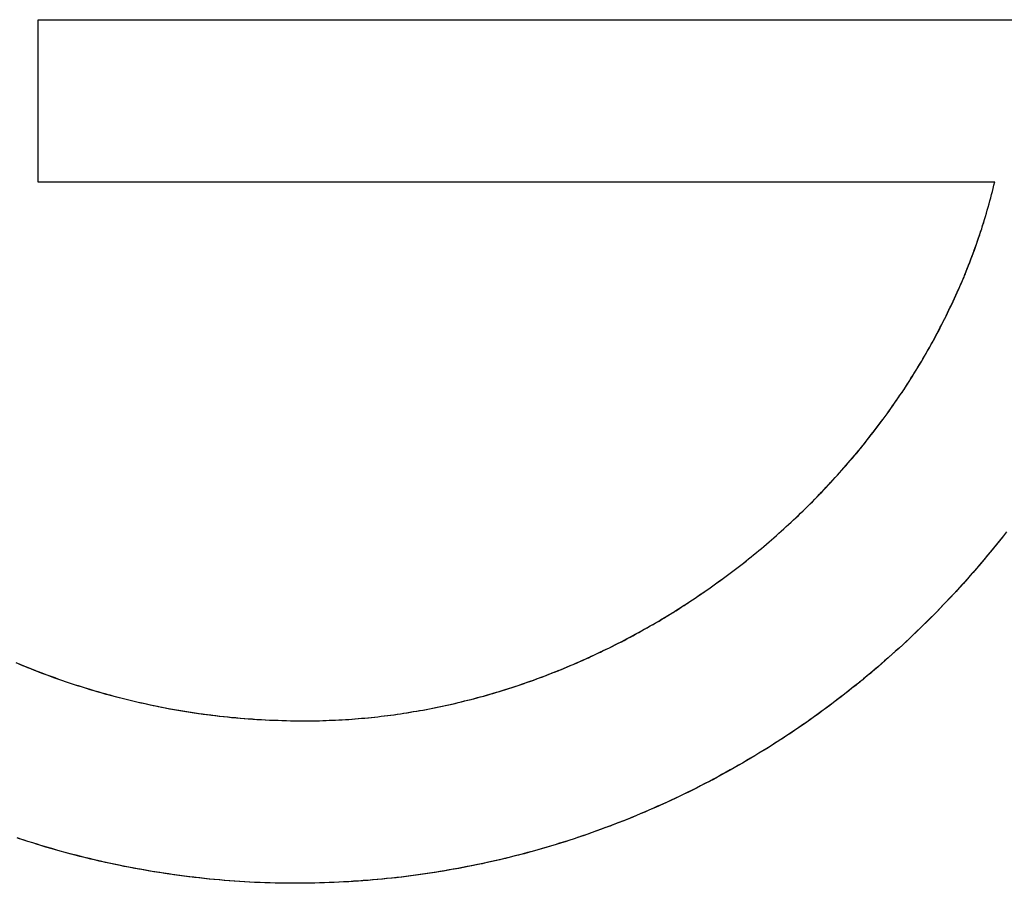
# Model space of a CAD drawing. Extents: x -55 to 3310, y -427 to 1727.
# Tile 66 of 79: x 1022.89 to 1027.31, y 547.82 to 551.7. Entities that reach past the tile are written whole.
import ezdxf

# ---------------------------------------------------------------- set-up
doc = ezdxf.new("R2010")
doc.units = 0
doc.linetypes.add('DURCHGEHEND', pattern=[0])
doc.layers.add('KF_PASSIO_SUB_15_FRONT', color=7, linetype='DURCHGEHEND')

# ---------------------------------------------------------------- blocks, each defined once
blk = doc.blocks.new('KF_PASSIO_SUB_15_FRONT')
at = {"layer": 'KF_PASSIO_SUB_15_FRONT'}
for p, q in [((-207.3141, -370.7944), (-207.3141, -370.0654)), ((-207.3141, -370.0654), (-202.0841, -370.0654)), ((-207.3141, -370.0654), (-202.0841, -370.0654)), ((-207.3141, -370.7944), (-207.3141, -370.0654)), ((-203.0195, -370.7944), (-207.3141, -370.7944)), ((-203.0195, -370.7944), (-207.3141, -370.7944))]:
    blk.add_line(p, q, dxfattribs=at)
for points in [[(-206.16, -373.944, 0), (-206.183, -373.944, 0), (-206.206, -373.944, 0), (-206.228, -373.943, 0), (-206.251, -373.943, 0), (-206.274, -373.942, 0), (-206.297, -373.942, 0), (-206.32, -373.941, 0), (-206.343, -373.94, 0), (-206.366, -373.939, 0), (-206.388, -373.937, 0), (-206.411, -373.936, 0), (-206.434, -373.934, 0), (-206.457, -373.933, 0), (-206.479, -373.931, 0), (-206.502, -373.929, 0), (-206.525, -373.927, 0), (-206.547, -373.925, 0), (-206.57, -373.922, 0), (-206.593, -373.92, 0), (-206.615, -373.917, 0), (-206.638, -373.915, 0), (-206.66, -373.912, 0), (-206.683, -373.909, 0), (-206.705, -373.906, 0), (-206.728, -373.902, 0), (-206.75, -373.899, 0), (-206.773, -373.896, 0), (-206.795, -373.892, 0), (-206.818, -373.888, 0), (-206.84, -373.884, 0), (-206.862, -373.88, 0), (-206.884, -373.876, 0), (-206.907, -373.872, 0), (-206.929, -373.868, 0), (-206.951, -373.863, 0), (-206.973, -373.858, 0), (-206.995, -373.854, 0), (-207.017, -373.849, 0), (-207.04, -373.844, 0), (-207.062, -373.839, 0), (-207.084, -373.833, 0), (-207.106, -373.828, 0), (-207.127, -373.823, 0), (-207.149, -373.817, 0), (-207.171, -373.811, 0), (-207.193, -373.805, 0), (-207.215, -373.799, 0), (-207.237, -373.793, 0), (-207.258, -373.787, 0), (-207.28, -373.781, 0), (-207.302, -373.774, 0), (-207.323, -373.767, 0), (-207.345, -373.761, 0), (-207.366, -373.754, 0), (-207.388, -373.747, 0), (-207.409, -373.74, 0)], [(-206.16, -373.944, 0), (-206.182, -373.944, 0), (-206.205, -373.944, 0), (-206.228, -373.943, 0), (-206.25, -373.943, 0), (-206.273, -373.942, 0), (-206.296, -373.942, 0), (-206.318, -373.941, 0), (-206.341, -373.94, 0), (-206.364, -373.939, 0), (-206.386, -373.937, 0), (-206.409, -373.936, 0), (-206.431, -373.935, 0), (-206.454, -373.933, 0), (-206.477, -373.931, 0), (-206.499, -373.929, 0), (-206.522, -373.927, 0), (-206.544, -373.925, 0), (-206.567, -373.923, 0), (-206.589, -373.92, 0), (-206.612, -373.918, 0), (-206.634, -373.915, 0), (-206.657, -373.912, 0), (-206.679, -373.909, 0), (-206.701, -373.906, 0), (-206.724, -373.903, 0), (-206.746, -373.9, 0), (-206.768, -373.896, 0), (-206.791, -373.893, 0), (-206.813, -373.889, 0), (-206.835, -373.885, 0), (-206.857, -373.881, 0), (-206.88, -373.877, 0), (-206.902, -373.873, 0), (-206.924, -373.869, 0), (-206.946, -373.864, 0), (-206.968, -373.86, 0), (-206.99, -373.855, 0), (-207.012, -373.85, 0), (-207.034, -373.845, 0), (-207.056, -373.84, 0), (-207.078, -373.835, 0), (-207.1, -373.829, 0), (-207.122, -373.824, 0), (-207.144, -373.818, 0), (-207.166, -373.813, 0), (-207.188, -373.807, 0), (-207.209, -373.801, 0), (-207.231, -373.795, 0), (-207.253, -373.788, 0), (-207.275, -373.782, 0), (-207.296, -373.776, 0), (-207.318, -373.769, 0), (-207.339, -373.762, 0), (-207.361, -373.756, 0), (-207.382, -373.749, 0), (-207.404, -373.742, 0)], [(-207.401, -372.958, 0), (-207.384, -372.965, 0), (-207.367, -372.972, 0), (-207.349, -372.979, 0), (-207.332, -372.986, 0), (-207.315, -372.993, 0), (-207.298, -372.999, 0), (-207.28, -373.006, 0), (-207.263, -373.012, 0), (-207.245, -373.019, 0), (-207.228, -373.025, 0), (-207.21, -373.031, 0), (-207.193, -373.037, 0), (-207.175, -373.043, 0), (-207.157, -373.049, 0), (-207.14, -373.055, 0), (-207.122, -373.06, 0), (-207.104, -373.066, 0), (-207.087, -373.071, 0), (-207.069, -373.077, 0), (-207.051, -373.082, 0), (-207.033, -373.087, 0), (-207.015, -373.092, 0), (-206.997, -373.097, 0), (-206.979, -373.102, 0), (-206.961, -373.107, 0), (-206.943, -373.111, 0), (-206.925, -373.116, 0), (-206.907, -373.12, 0), (-206.889, -373.125, 0), (-206.871, -373.129, 0), (-206.853, -373.133, 0), (-206.834, -373.137, 0), (-206.816, -373.141, 0), (-206.798, -373.145, 0), (-206.779, -373.149, 0), (-206.761, -373.153, 0), (-206.743, -373.156, 0), (-206.724, -373.16, 0), (-206.706, -373.163, 0), (-206.688, -373.166, 0), (-206.669, -373.169, 0), (-206.651, -373.172, 0), (-206.632, -373.175, 0), (-206.614, -373.178, 0), (-206.595, -373.181, 0), (-206.576, -373.183, 0), (-206.558, -373.186, 0), (-206.539, -373.188, 0), (-206.521, -373.191, 0), (-206.502, -373.193, 0), (-206.483, -373.195, 0), (-206.465, -373.197, 0), (-206.446, -373.199, 0), (-206.427, -373.2, 0), (-206.408, -373.202, 0), (-206.39, -373.204, 0), (-206.371, -373.205, 0), (-206.352, -373.206, 0), (-206.333, -373.208, 0), (-206.314, -373.209, 0), (-206.295, -373.21, 0), (-206.276, -373.211, 0), (-206.258, -373.212, 0), (-206.239, -373.212, 0), (-206.22, -373.213, 0), (-206.201, -373.213, 0), (-206.182, -373.214, 0), (-206.163, -373.214, 0), (-206.144, -373.214, 0), (-206.125, -373.214, 0)], [(-207.414, -372.953, 0), (-207.396, -372.96, 0), (-207.379, -372.967, 0), (-207.362, -372.974, 0), (-207.345, -372.981, 0), (-207.327, -372.988, 0), (-207.31, -372.995, 0), (-207.293, -373.001, 0), (-207.275, -373.008, 0), (-207.258, -373.014, 0), (-207.24, -373.02, 0), (-207.223, -373.027, 0), (-207.205, -373.033, 0), (-207.188, -373.039, 0), (-207.17, -373.045, 0), (-207.153, -373.051, 0), (-207.135, -373.056, 0), (-207.117, -373.062, 0), (-207.099, -373.067, 0), (-207.082, -373.073, 0), (-207.064, -373.078, 0), (-207.046, -373.083, 0), (-207.028, -373.089, 0), (-207.01, -373.094, 0), (-206.992, -373.098, 0), (-206.974, -373.103, 0), (-206.956, -373.108, 0), (-206.938, -373.113, 0), (-206.92, -373.117, 0), (-206.902, -373.122, 0), (-206.884, -373.126, 0), (-206.866, -373.13, 0), (-206.848, -373.134, 0), (-206.83, -373.138, 0), (-206.811, -373.142, 0), (-206.793, -373.146, 0), (-206.775, -373.15, 0), (-206.757, -373.153, 0), (-206.738, -373.157, 0), (-206.72, -373.16, 0), (-206.702, -373.164, 0), (-206.683, -373.167, 0), (-206.665, -373.17, 0), (-206.647, -373.173, 0), (-206.628, -373.176, 0), (-206.61, -373.179, 0), (-206.591, -373.181, 0), (-206.573, -373.184, 0), (-206.554, -373.186, 0), (-206.536, -373.189, 0), (-206.517, -373.191, 0), (-206.499, -373.193, 0), (-206.48, -373.195, 0), (-206.462, -373.197, 0), (-206.443, -373.199, 0), (-206.424, -373.201, 0), (-206.406, -373.202, 0), (-206.387, -373.204, 0), (-206.368, -373.205, 0), (-206.35, -373.207, 0), (-206.331, -373.208, 0), (-206.312, -373.209, 0), (-206.294, -373.21, 0), (-206.275, -373.211, 0), (-206.256, -373.212, 0), (-206.237, -373.212, 0), (-206.219, -373.213, 0), (-206.2, -373.213, 0), (-206.181, -373.214, 0), (-206.162, -373.214, 0), (-206.144, -373.214, 0), (-206.125, -373.214, 0)], [(-202.972, -372.372, 0), (-202.985, -372.389, 0), (-202.999, -372.406, 0), (-203.012, -372.422, 0), (-203.025, -372.439, 0), (-203.039, -372.456, 0), (-203.053, -372.472, 0), (-203.066, -372.488, 0), (-203.08, -372.505, 0), (-203.094, -372.521, 0), (-203.108, -372.537, 0), (-203.122, -372.553, 0), (-203.136, -372.569, 0), (-203.15, -372.585, 0), (-203.164, -372.601, 0), (-203.179, -372.617, 0), (-203.193, -372.633, 0), (-203.208, -372.649, 0), (-203.222, -372.664, 0), (-203.237, -372.68, 0), (-203.252, -372.695, 0), (-203.266, -372.71, 0), (-203.281, -372.726, 0), (-203.296, -372.741, 0), (-203.311, -372.756, 0), (-203.326, -372.771, 0), (-203.342, -372.786, 0), (-203.357, -372.801, 0), (-203.372, -372.816, 0), (-203.388, -372.83, 0), (-203.403, -372.845, 0), (-203.419, -372.86, 0), (-203.434, -372.874, 0), (-203.45, -372.889, 0), (-203.466, -372.903, 0), (-203.482, -372.917, 0), (-203.498, -372.931, 0), (-203.514, -372.945, 0), (-203.53, -372.959, 0), (-203.546, -372.973, 0), (-203.562, -372.987, 0), (-203.578, -373.001, 0), (-203.595, -373.014, 0), (-203.611, -373.028, 0), (-203.627, -373.041, 0), (-203.644, -373.055, 0), (-203.661, -373.068, 0), (-203.677, -373.081, 0), (-203.694, -373.094, 0), (-203.711, -373.107, 0), (-203.728, -373.12, 0), (-203.745, -373.133, 0), (-203.762, -373.146, 0), (-203.779, -373.159, 0), (-203.796, -373.171, 0), (-203.813, -373.184, 0), (-203.83, -373.196, 0), (-203.848, -373.208, 0), (-203.865, -373.221, 0), (-203.883, -373.233, 0), (-203.9, -373.245, 0), (-203.918, -373.257, 0), (-203.935, -373.269, 0), (-203.953, -373.28, 0), (-203.971, -373.292, 0), (-203.989, -373.304, 0), (-204.007, -373.315, 0), (-204.024, -373.326, 0), (-204.042, -373.338, 0), (-204.061, -373.349, 0), (-204.079, -373.36, 0), (-204.097, -373.371, 0), (-204.115, -373.382, 0), (-204.133, -373.393, 0), (-204.152, -373.404, 0), (-204.17, -373.414, 0), (-204.189, -373.425, 0), (-204.207, -373.435, 0), (-204.226, -373.445, 0), (-204.244, -373.456, 0), (-204.263, -373.466, 0), (-204.282, -373.476, 0), (-204.301, -373.486, 0), (-204.319, -373.496, 0), (-204.338, -373.505, 0), (-204.357, -373.515, 0), (-204.376, -373.525, 0), (-204.395, -373.534, 0), (-204.415, -373.543, 0), (-204.434, -373.553, 0), (-204.453, -373.562, 0), (-204.472, -373.571, 0), (-204.491, -373.58, 0), (-204.511, -373.589, 0), (-204.53, -373.597, 0), (-204.55, -373.606, 0), (-204.569, -373.614, 0), (-204.589, -373.623, 0), (-204.608, -373.631, 0), (-204.628, -373.639, 0), (-204.648, -373.648, 0), (-204.667, -373.656, 0), (-204.687, -373.663, 0), (-204.707, -373.671, 0), (-204.727, -373.679, 0), (-204.747, -373.687, 0), (-204.767, -373.694, 0), (-204.787, -373.701, 0), (-204.807, -373.709, 0), (-204.827, -373.716, 0), (-204.847, -373.723, 0), (-204.867, -373.73, 0), (-204.888, -373.737, 0), (-204.908, -373.744, 0), (-204.928, -373.75, 0), (-204.948, -373.757, 0), (-204.969, -373.763, 0), (-204.989, -373.769, 0), (-205.01, -373.776, 0), (-205.03, -373.782, 0), (-205.051, -373.788, 0), (-205.071, -373.794, 0), (-205.092, -373.799, 0), (-205.113, -373.805, 0), (-205.133, -373.811, 0), (-205.154, -373.816, 0), (-205.175, -373.821, 0), (-205.195, -373.827, 0), (-205.216, -373.832, 0), (-205.237, -373.837, 0), (-205.258, -373.842, 0), (-205.279, -373.846, 0), (-205.3, -373.851, 0), (-205.321, -373.856, 0), (-205.342, -373.86, 0), (-205.363, -373.864, 0), (-205.384, -373.869, 0), (-205.405, -373.873, 0), (-205.426, -373.877, 0), (-205.447, -373.88, 0), (-205.469, -373.884, 0), (-205.49, -373.888, 0), (-205.511, -373.891, 0), (-205.532, -373.895, 0), (-205.554, -373.898, 0), (-205.575, -373.901, 0), (-205.596, -373.904, 0), (-205.618, -373.907, 0), (-205.639, -373.91, 0), (-205.661, -373.913, 0), (-205.682, -373.916, 0), (-205.704, -373.918, 0), (-205.725, -373.921, 0), (-205.747, -373.923, 0), (-205.768, -373.925, 0), (-205.79, -373.927, 0), (-205.811, -373.929, 0), (-205.833, -373.931, 0), (-205.855, -373.932, 0), (-205.876, -373.934, 0), (-205.898, -373.935, 0), (-205.92, -373.937, 0), (-205.941, -373.938, 0), (-205.963, -373.939, 0), (-205.985, -373.94, 0), (-206.007, -373.941, 0), (-206.029, -373.942, 0), (-206.05, -373.942, 0), (-206.072, -373.943, 0), (-206.094, -373.943, 0), (-206.116, -373.944, 0), (-206.138, -373.944, 0), (-206.16, -373.944, 0)], [(-202.967, -372.366, 0), (-202.98, -372.383, 0), (-202.994, -372.4, 0), (-203.007, -372.416, 0), (-203.021, -372.433, 0), (-203.034, -372.45, 0), (-203.048, -372.466, 0), (-203.062, -372.483, 0), (-203.075, -372.499, 0), (-203.089, -372.516, 0), (-203.103, -372.532, 0), (-203.117, -372.548, 0), (-203.132, -372.564, 0), (-203.146, -372.581, 0), (-203.16, -372.597, 0), (-203.174, -372.612, 0), (-203.189, -372.628, 0), (-203.203, -372.644, 0), (-203.218, -372.66, 0), (-203.233, -372.675, 0), (-203.248, -372.691, 0), (-203.262, -372.706, 0), (-203.277, -372.722, 0), (-203.292, -372.737, 0), (-203.308, -372.752, 0), (-203.323, -372.767, 0), (-203.338, -372.782, 0), (-203.353, -372.797, 0), (-203.369, -372.812, 0), (-203.384, -372.827, 0), (-203.4, -372.842, 0), (-203.415, -372.857, 0), (-203.431, -372.871, 0), (-203.447, -372.886, 0), (-203.463, -372.9, 0), (-203.479, -372.914, 0), (-203.495, -372.929, 0), (-203.511, -372.943, 0), (-203.527, -372.957, 0), (-203.543, -372.971, 0), (-203.559, -372.985, 0), (-203.576, -372.999, 0), (-203.592, -373.012, 0), (-203.609, -373.026, 0), (-203.625, -373.04, 0), (-203.642, -373.053, 0), (-203.659, -373.066, 0), (-203.675, -373.08, 0), (-203.692, -373.093, 0), (-203.709, -373.106, 0), (-203.726, -373.119, 0), (-203.743, -373.132, 0), (-203.76, -373.145, 0), (-203.777, -373.158, 0), (-203.795, -373.17, 0), (-203.812, -373.183, 0), (-203.829, -373.195, 0), (-203.847, -373.208, 0), (-203.864, -373.22, 0), (-203.882, -373.232, 0), (-203.899, -373.244, 0), (-203.917, -373.256, 0), (-203.935, -373.268, 0), (-203.953, -373.28, 0), (-203.97, -373.292, 0), (-203.988, -373.303, 0), (-204.006, -373.315, 0), (-204.024, -373.326, 0), (-204.043, -373.338, 0), (-204.061, -373.349, 0), (-204.079, -373.36, 0), (-204.097, -373.371, 0), (-204.116, -373.382, 0), (-204.134, -373.393, 0), (-204.152, -373.404, 0), (-204.171, -373.415, 0), (-204.189, -373.425, 0), (-204.208, -373.436, 0), (-204.227, -373.446, 0), (-204.246, -373.456, 0), (-204.264, -373.467, 0), (-204.283, -373.477, 0), (-204.302, -373.487, 0), (-204.321, -373.496, 0), (-204.34, -373.506, 0), (-204.359, -373.516, 0), (-204.378, -373.526, 0), (-204.397, -373.535, 0), (-204.416, -373.544, 0), (-204.436, -373.554, 0), (-204.455, -373.563, 0), (-204.474, -373.572, 0), (-204.494, -373.581, 0), (-204.513, -373.59, 0), (-204.533, -373.598, 0), (-204.552, -373.607, 0), (-204.572, -373.616, 0), (-204.591, -373.624, 0), (-204.611, -373.632, 0), (-204.631, -373.641, 0), (-204.651, -373.649, 0), (-204.67, -373.657, 0), (-204.69, -373.665, 0), (-204.71, -373.673, 0), (-204.73, -373.68, 0), (-204.75, -373.688, 0), (-204.77, -373.695, 0), (-204.79, -373.703, 0), (-204.81, -373.71, 0), (-204.831, -373.717, 0), (-204.851, -373.724, 0), (-204.871, -373.731, 0), (-204.891, -373.738, 0), (-204.912, -373.745, 0), (-204.932, -373.751, 0), (-204.952, -373.758, 0), (-204.973, -373.764, 0), (-204.993, -373.771, 0), (-205.014, -373.777, 0), (-205.034, -373.783, 0), (-205.055, -373.789, 0), (-205.075, -373.795, 0), (-205.096, -373.801, 0), (-205.117, -373.806, 0), (-205.137, -373.812, 0), (-205.158, -373.817, 0), (-205.179, -373.822, 0), (-205.2, -373.828, 0), (-205.22, -373.833, 0), (-205.241, -373.838, 0), (-205.262, -373.843, 0), (-205.283, -373.847, 0), (-205.304, -373.852, 0), (-205.325, -373.856, 0), (-205.346, -373.861, 0), (-205.367, -373.865, 0), (-205.388, -373.869, 0), (-205.409, -373.873, 0), (-205.43, -373.877, 0), (-205.451, -373.881, 0), (-205.472, -373.885, 0), (-205.494, -373.889, 0), (-205.515, -373.892, 0), (-205.536, -373.895, 0), (-205.557, -373.899, 0), (-205.579, -373.902, 0), (-205.6, -373.905, 0), (-205.621, -373.908, 0), (-205.643, -373.911, 0), (-205.664, -373.913, 0), (-205.685, -373.916, 0), (-205.707, -373.919, 0), (-205.728, -373.921, 0), (-205.75, -373.923, 0), (-205.771, -373.925, 0), (-205.792, -373.927, 0), (-205.814, -373.929, 0), (-205.835, -373.931, 0), (-205.857, -373.933, 0), (-205.879, -373.934, 0), (-205.9, -373.936, 0), (-205.922, -373.937, 0), (-205.943, -373.938, 0), (-205.965, -373.939, 0), (-205.986, -373.94, 0), (-206.008, -373.941, 0), (-206.03, -373.942, 0), (-206.051, -373.942, 0), (-206.073, -373.943, 0), (-206.095, -373.943, 0), (-206.116, -373.944, 0), (-206.138, -373.944, 0), (-206.16, -373.944, 0)], [(-206.125, -373.214, 0), (-206.11, -373.214, 0), (-206.096, -373.214, 0), (-206.081, -373.214, 0), (-206.066, -373.214, 0), (-206.052, -373.214, 0), (-206.037, -373.213, 0), (-206.022, -373.213, 0), (-206.008, -373.212, 0), (-205.993, -373.212, 0), (-205.979, -373.211, 0), (-205.964, -373.21, 0), (-205.949, -373.21, 0), (-205.935, -373.209, 0), (-205.92, -373.208, 0), (-205.905, -373.207, 0), (-205.891, -373.206, 0), (-205.876, -373.204, 0), (-205.862, -373.203, 0), (-205.847, -373.202, 0), (-205.832, -373.201, 0), (-205.818, -373.199, 0), (-205.803, -373.198, 0), (-205.789, -373.196, 0), (-205.774, -373.194, 0), (-205.76, -373.192, 0), (-205.745, -373.191, 0), (-205.731, -373.189, 0), (-205.716, -373.187, 0), (-205.701, -373.185, 0), (-205.687, -373.183, 0), (-205.672, -373.18, 0), (-205.658, -373.178, 0), (-205.643, -373.176, 0), (-205.629, -373.173, 0), (-205.615, -373.171, 0), (-205.6, -373.168, 0), (-205.586, -373.166, 0), (-205.571, -373.163, 0), (-205.557, -373.16, 0), (-205.542, -373.157, 0), (-205.528, -373.154, 0), (-205.514, -373.151, 0), (-205.499, -373.148, 0), (-205.485, -373.145, 0), (-205.47, -373.142, 0), (-205.456, -373.139, 0), (-205.442, -373.136, 0), (-205.428, -373.132, 0), (-205.413, -373.129, 0), (-205.399, -373.125, 0), (-205.385, -373.122, 0), (-205.37, -373.118, 0), (-205.356, -373.114, 0), (-205.342, -373.11, 0), (-205.328, -373.107, 0), (-205.314, -373.103, 0), (-205.299, -373.099, 0), (-205.285, -373.095, 0), (-205.271, -373.09, 0), (-205.257, -373.086, 0), (-205.243, -373.082, 0), (-205.229, -373.078, 0), (-205.215, -373.073, 0), (-205.201, -373.069, 0), (-205.187, -373.064, 0), (-205.173, -373.06, 0), (-205.159, -373.055, 0), (-205.145, -373.05, 0), (-205.131, -373.045, 0), (-205.117, -373.041, 0), (-205.103, -373.036, 0), (-205.089, -373.031, 0), (-205.075, -373.026, 0), (-205.061, -373.02, 0), (-205.047, -373.015, 0), (-205.034, -373.01, 0), (-205.02, -373.005, 0), (-205.006, -372.999, 0), (-204.992, -372.994, 0), (-204.979, -372.988, 0), (-204.965, -372.983, 0), (-204.951, -372.977, 0), (-204.938, -372.972, 0), (-204.924, -372.966, 0), (-204.91, -372.96, 0), (-204.897, -372.954, 0), (-204.883, -372.948, 0), (-204.87, -372.942, 0), (-204.856, -372.936, 0), (-204.843, -372.93, 0), (-204.829, -372.924, 0), (-204.816, -372.918, 0), (-204.802, -372.911, 0), (-204.789, -372.905, 0), (-204.776, -372.899, 0), (-204.762, -372.892, 0), (-204.749, -372.886, 0), (-204.736, -372.879, 0), (-204.723, -372.872, 0), (-204.709, -372.866, 0), (-204.696, -372.859, 0), (-204.683, -372.852, 0), (-204.67, -372.845, 0), (-204.657, -372.838, 0), (-204.644, -372.831, 0), (-204.631, -372.824, 0), (-204.618, -372.817, 0), (-204.605, -372.81, 0), (-204.592, -372.803, 0), (-204.579, -372.795, 0), (-204.566, -372.788, 0), (-204.553, -372.781, 0), (-204.54, -372.773, 0), (-204.527, -372.766, 0), (-204.515, -372.758, 0), (-204.502, -372.75, 0), (-204.489, -372.743, 0), (-204.477, -372.735, 0), (-204.464, -372.727, 0), (-204.451, -372.719, 0), (-204.439, -372.711, 0), (-204.426, -372.703, 0), (-204.414, -372.695, 0), (-204.401, -372.687, 0), (-204.389, -372.679, 0), (-204.376, -372.671, 0), (-204.364, -372.663, 0), (-204.352, -372.655, 0), (-204.34, -372.646, 0), (-204.327, -372.638, 0), (-204.315, -372.629, 0), (-204.303, -372.621, 0), (-204.291, -372.612, 0), (-204.279, -372.604, 0), (-204.267, -372.595, 0), (-204.255, -372.586, 0), (-204.243, -372.578, 0), (-204.231, -372.569, 0), (-204.219, -372.56, 0), (-204.207, -372.551, 0), (-204.195, -372.542, 0), (-204.183, -372.533, 0), (-204.171, -372.524, 0), (-204.16, -372.515, 0), (-204.148, -372.506, 0), (-204.136, -372.496, 0), (-204.125, -372.487, 0), (-204.113, -372.478, 0), (-204.102, -372.469, 0), (-204.09, -372.459, 0), (-204.079, -372.45, 0), (-204.067, -372.44, 0), (-204.056, -372.431, 0), (-204.045, -372.421, 0), (-204.033, -372.411, 0), (-204.022, -372.402, 0), (-204.011, -372.392, 0), (-204, -372.382, 0), (-203.989, -372.372, 0), (-203.978, -372.362, 0), (-203.967, -372.352, 0), (-203.956, -372.342, 0), (-203.945, -372.332, 0), (-203.934, -372.322, 0), (-203.923, -372.312, 0), (-203.912, -372.302, 0), (-203.902, -372.292, 0), (-203.891, -372.282, 0), (-203.88, -372.271, 0), (-203.87, -372.261, 0), (-203.859, -372.25, 0), (-203.849, -372.24, 0), (-203.838, -372.23, 0), (-203.828, -372.219, 0), (-203.817, -372.208, 0), (-203.807, -372.198, 0), (-203.797, -372.187, 0), (-203.786, -372.176, 0), (-203.776, -372.166, 0), (-203.766, -372.155, 0), (-203.756, -372.144, 0), (-203.746, -372.133, 0), (-203.736, -372.122, 0), (-203.726, -372.111, 0), (-203.716, -372.1, 0), (-203.706, -372.089, 0), (-203.697, -372.078, 0), (-203.687, -372.067, 0), (-203.677, -372.056, 0), (-203.668, -372.045, 0), (-203.658, -372.033, 0), (-203.649, -372.022, 0), (-203.639, -372.011, 0), (-203.63, -371.999, 0), (-203.62, -371.988, 0), (-203.611, -371.976, 0), (-203.602, -371.965, 0), (-203.593, -371.953, 0), (-203.583, -371.942, 0), (-203.574, -371.93, 0), (-203.565, -371.919, 0), (-203.556, -371.907, 0), (-203.547, -371.895, 0), (-203.538, -371.883, 0), (-203.53, -371.872, 0), (-203.521, -371.86, 0), (-203.512, -371.848, 0), (-203.503, -371.836, 0), (-203.495, -371.824, 0), (-203.486, -371.812, 0), (-203.478, -371.8, 0), (-203.469, -371.788, 0), (-203.461, -371.776, 0), (-203.453, -371.764, 0), (-203.445, -371.751, 0), (-203.436, -371.739, 0), (-203.428, -371.727, 0), (-203.42, -371.715, 0), (-203.412, -371.702, 0), (-203.404, -371.69, 0), (-203.396, -371.678, 0), (-203.388, -371.665, 0), (-203.381, -371.653, 0), (-203.373, -371.64, 0), (-203.365, -371.628, 0), (-203.358, -371.615, 0), (-203.35, -371.603, 0), (-203.343, -371.59, 0), (-203.335, -371.577, 0), (-203.328, -371.565, 0), (-203.321, -371.552, 0), (-203.313, -371.539, 0), (-203.306, -371.526, 0), (-203.299, -371.513, 0), (-203.292, -371.501, 0), (-203.285, -371.488, 0), (-203.278, -371.475, 0), (-203.271, -371.462, 0), (-203.265, -371.449, 0), (-203.258, -371.436, 0), (-203.251, -371.423, 0), (-203.245, -371.41, 0), (-203.238, -371.397, 0), (-203.232, -371.384, 0), (-203.225, -371.37, 0), (-203.219, -371.357, 0), (-203.213, -371.344, 0), (-203.206, -371.331, 0), (-203.2, -371.317, 0), (-203.194, -371.304, 0), (-203.188, -371.291, 0), (-203.182, -371.278, 0), (-203.177, -371.264, 0), (-203.171, -371.251, 0), (-203.165, -371.237, 0), (-203.159, -371.224, 0), (-203.154, -371.21, 0), (-203.148, -371.197, 0), (-203.143, -371.183, 0), (-203.137, -371.17, 0), (-203.132, -371.156, 0), (-203.127, -371.142, 0), (-203.122, -371.129, 0), (-203.117, -371.115, 0), (-203.112, -371.101, 0), (-203.107, -371.088, 0), (-203.102, -371.074, 0), (-203.097, -371.06, 0), (-203.092, -371.046, 0), (-203.088, -371.033, 0), (-203.083, -371.019, 0), (-203.078, -371.005, 0), (-203.074, -370.991, 0), (-203.07, -370.977, 0), (-203.065, -370.963, 0), (-203.061, -370.949, 0), (-203.057, -370.935, 0), (-203.053, -370.921, 0), (-203.049, -370.907, 0), (-203.045, -370.893, 0), (-203.041, -370.879, 0), (-203.037, -370.865, 0), (-203.034, -370.851, 0), (-203.03, -370.837, 0), (-203.026, -370.823, 0), (-203.023, -370.809, 0), (-203.019, -370.794, 0)], [(-206.125, -373.214, 0), (-206.11, -373.214, 0), (-206.096, -373.214, 0), (-206.081, -373.214, 0), (-206.067, -373.214, 0), (-206.052, -373.214, 0), (-206.037, -373.213, 0), (-206.023, -373.213, 0), (-206.008, -373.212, 0), (-205.994, -373.212, 0), (-205.979, -373.211, 0), (-205.965, -373.21, 0), (-205.95, -373.21, 0), (-205.935, -373.209, 0), (-205.921, -373.208, 0), (-205.906, -373.207, 0), (-205.892, -373.206, 0), (-205.877, -373.204, 0), (-205.863, -373.203, 0), (-205.848, -373.202, 0), (-205.834, -373.201, 0), (-205.819, -373.199, 0), (-205.805, -373.198, 0), (-205.79, -373.196, 0), (-205.775, -373.194, 0), (-205.761, -373.192, 0), (-205.746, -373.191, 0), (-205.732, -373.189, 0), (-205.717, -373.187, 0), (-205.703, -373.185, 0), (-205.688, -373.183, 0), (-205.674, -373.18, 0), (-205.66, -373.178, 0), (-205.645, -373.176, 0), (-205.631, -373.173, 0), (-205.616, -373.171, 0), (-205.602, -373.168, 0), (-205.587, -373.166, 0), (-205.573, -373.163, 0), (-205.558, -373.16, 0), (-205.544, -373.158, 0), (-205.53, -373.155, 0), (-205.515, -373.152, 0), (-205.501, -373.149, 0), (-205.487, -373.146, 0), (-205.472, -373.142, 0), (-205.458, -373.139, 0), (-205.444, -373.136, 0), (-205.429, -373.132, 0), (-205.415, -373.129, 0), (-205.401, -373.125, 0), (-205.387, -373.122, 0), (-205.372, -373.118, 0), (-205.358, -373.115, 0), (-205.344, -373.111, 0), (-205.33, -373.107, 0), (-205.315, -373.103, 0), (-205.301, -373.099, 0), (-205.287, -373.095, 0), (-205.273, -373.091, 0), (-205.259, -373.087, 0), (-205.245, -373.082, 0), (-205.231, -373.078, 0), (-205.217, -373.074, 0), (-205.203, -373.069, 0), (-205.188, -373.065, 0), (-205.174, -373.06, 0), (-205.16, -373.055, 0), (-205.146, -373.051, 0), (-205.133, -373.046, 0), (-205.119, -373.041, 0), (-205.105, -373.036, 0), (-205.091, -373.031, 0), (-205.077, -373.026, 0), (-205.063, -373.021, 0), (-205.049, -373.016, 0), (-205.035, -373.011, 0), (-205.022, -373.005, 0), (-205.008, -373, 0), (-204.994, -372.994, 0), (-204.98, -372.989, 0), (-204.967, -372.983, 0), (-204.953, -372.978, 0), (-204.939, -372.972, 0), (-204.926, -372.966, 0), (-204.912, -372.961, 0), (-204.898, -372.955, 0), (-204.885, -372.949, 0), (-204.871, -372.943, 0), (-204.858, -372.937, 0), (-204.844, -372.931, 0), (-204.831, -372.924, 0), (-204.817, -372.918, 0), (-204.804, -372.912, 0), (-204.79, -372.906, 0), (-204.777, -372.899, 0), (-204.764, -372.893, 0), (-204.75, -372.886, 0), (-204.737, -372.88, 0), (-204.724, -372.873, 0), (-204.711, -372.866, 0), (-204.697, -372.859, 0), (-204.684, -372.853, 0), (-204.671, -372.846, 0), (-204.658, -372.839, 0), (-204.645, -372.832, 0), (-204.632, -372.825, 0), (-204.619, -372.818, 0), (-204.606, -372.81, 0), (-204.593, -372.803, 0), (-204.58, -372.796, 0), (-204.567, -372.788, 0), (-204.554, -372.781, 0), (-204.541, -372.774, 0), (-204.528, -372.766, 0), (-204.516, -372.758, 0), (-204.503, -372.751, 0), (-204.49, -372.743, 0), (-204.477, -372.735, 0), (-204.465, -372.728, 0), (-204.452, -372.72, 0), (-204.44, -372.712, 0), (-204.427, -372.704, 0), (-204.414, -372.696, 0), (-204.402, -372.688, 0), (-204.39, -372.68, 0), (-204.377, -372.671, 0), (-204.365, -372.663, 0), (-204.352, -372.655, 0), (-204.34, -372.647, 0), (-204.328, -372.638, 0), (-204.316, -372.63, 0), (-204.303, -372.621, 0), (-204.291, -372.613, 0), (-204.279, -372.604, 0), (-204.267, -372.595, 0), (-204.255, -372.587, 0), (-204.243, -372.578, 0), (-204.231, -372.569, 0), (-204.219, -372.56, 0), (-204.207, -372.551, 0), (-204.195, -372.542, 0), (-204.183, -372.533, 0), (-204.172, -372.524, 0), (-204.16, -372.515, 0), (-204.148, -372.506, 0), (-204.136, -372.497, 0), (-204.125, -372.487, 0), (-204.113, -372.478, 0), (-204.102, -372.469, 0), (-204.09, -372.459, 0), (-204.079, -372.45, 0), (-204.067, -372.44, 0), (-204.056, -372.431, 0), (-204.045, -372.421, 0), (-204.033, -372.411, 0), (-204.022, -372.402, 0), (-204.011, -372.392, 0), (-204, -372.382, 0), (-203.989, -372.372, 0), (-203.978, -372.362, 0), (-203.967, -372.352, 0), (-203.956, -372.342, 0), (-203.945, -372.332, 0), (-203.934, -372.322, 0), (-203.923, -372.312, 0), (-203.912, -372.302, 0), (-203.901, -372.292, 0), (-203.891, -372.281, 0), (-203.88, -372.271, 0), (-203.869, -372.261, 0), (-203.859, -372.25, 0), (-203.848, -372.24, 0), (-203.838, -372.229, 0), (-203.827, -372.219, 0), (-203.817, -372.208, 0), (-203.807, -372.197, 0), (-203.796, -372.187, 0), (-203.786, -372.176, 0), (-203.776, -372.165, 0), (-203.766, -372.154, 0), (-203.756, -372.143, 0), (-203.746, -372.133, 0), (-203.736, -372.122, 0), (-203.726, -372.111, 0), (-203.716, -372.1, 0), (-203.706, -372.089, 0), (-203.696, -372.077, 0), (-203.686, -372.066, 0), (-203.677, -372.055, 0), (-203.667, -372.044, 0), (-203.657, -372.033, 0), (-203.648, -372.021, 0), (-203.638, -372.01, 0), (-203.629, -371.998, 0), (-203.62, -371.987, 0), (-203.61, -371.976, 0), (-203.601, -371.964, 0), (-203.592, -371.952, 0), (-203.583, -371.941, 0), (-203.574, -371.929, 0), (-203.565, -371.918, 0), (-203.556, -371.906, 0), (-203.547, -371.894, 0), (-203.538, -371.882, 0), (-203.529, -371.87, 0), (-203.52, -371.859, 0), (-203.511, -371.847, 0), (-203.503, -371.835, 0), (-203.494, -371.823, 0), (-203.486, -371.811, 0), (-203.477, -371.799, 0), (-203.469, -371.787, 0), (-203.46, -371.774, 0), (-203.452, -371.762, 0), (-203.444, -371.75, 0), (-203.436, -371.738, 0), (-203.427, -371.726, 0), (-203.419, -371.713, 0), (-203.411, -371.701, 0), (-203.403, -371.689, 0), (-203.396, -371.676, 0), (-203.388, -371.664, 0), (-203.38, -371.651, 0), (-203.372, -371.639, 0), (-203.365, -371.626, 0), (-203.357, -371.614, 0), (-203.349, -371.601, 0), (-203.342, -371.588, 0), (-203.335, -371.576, 0), (-203.327, -371.563, 0), (-203.32, -371.55, 0), (-203.313, -371.538, 0), (-203.306, -371.525, 0), (-203.298, -371.512, 0), (-203.291, -371.499, 0), (-203.285, -371.486, 0), (-203.278, -371.473, 0), (-203.271, -371.46, 0), (-203.264, -371.447, 0), (-203.257, -371.434, 0), (-203.251, -371.421, 0), (-203.244, -371.408, 0), (-203.238, -371.395, 0), (-203.231, -371.382, 0), (-203.225, -371.369, 0), (-203.218, -371.356, 0), (-203.212, -371.343, 0), (-203.206, -371.329, 0), (-203.2, -371.316, 0), (-203.194, -371.303, 0), (-203.188, -371.289, 0), (-203.182, -371.276, 0), (-203.176, -371.263, 0), (-203.17, -371.249, 0), (-203.165, -371.236, 0), (-203.159, -371.222, 0), (-203.153, -371.209, 0), (-203.148, -371.195, 0), (-203.142, -371.182, 0), (-203.137, -371.168, 0), (-203.132, -371.155, 0), (-203.127, -371.141, 0), (-203.121, -371.128, 0), (-203.116, -371.114, 0), (-203.111, -371.1, 0), (-203.106, -371.087, 0), (-203.102, -371.073, 0), (-203.097, -371.059, 0), (-203.092, -371.045, 0), (-203.087, -371.032, 0), (-203.083, -371.018, 0), (-203.078, -371.004, 0), (-203.074, -370.99, 0), (-203.069, -370.976, 0), (-203.065, -370.962, 0), (-203.061, -370.949, 0), (-203.057, -370.935, 0), (-203.053, -370.921, 0), (-203.049, -370.907, 0), (-203.045, -370.893, 0), (-203.041, -370.879, 0), (-203.037, -370.865, 0), (-203.034, -370.851, 0), (-203.03, -370.837, 0), (-203.026, -370.823, 0), (-203.023, -370.808, 0), (-203.019, -370.794, 0)]]:
    blk.add_polyline3d(points, dxfattribs=at)

msp = doc.modelspace()

# ---------------------------------------------------------------- block references
at = {"layer": 'KF_PASSIO_SUB_15_FRONT'}
msp.add_blockref('KF_PASSIO_SUB_15_FRONT', (1230.2834, 921.7627), dxfattribs=at)

doc.saveas('drawing.dxf')
